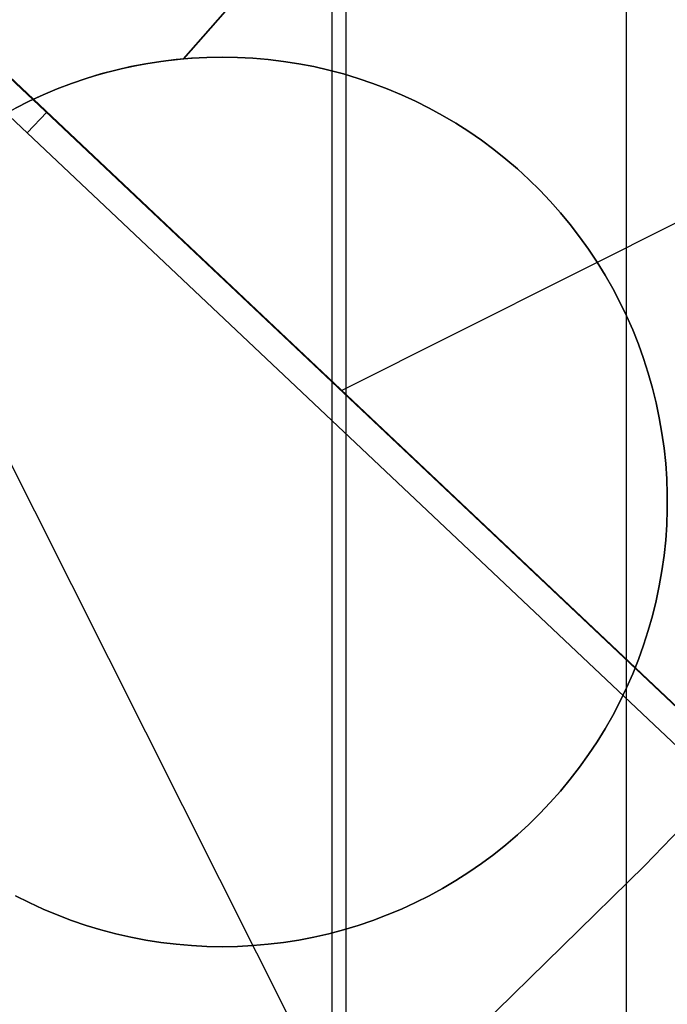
# Model space of a CAD drawing. Header units: millimetres. Extents: x 6239 to 7218, y -13987 to -13139.
# Tile 127 of 256: x 6747.01 to 6749.92, y -13479.07 to -13474.64. Entities that reach past the tile are written whole.
import ezdxf

# ---------------------------------------------------------------- set-up
doc = ezdxf.new("R2010")
doc.units = ezdxf.units.MM
doc.layers.add('color', color=7, linetype='Continuous')
doc.layers.add('luz', color=7, linetype='Continuous')

msp = doc.modelspace()

# ---------------------------------------------------------------- linework, layer by layer
at = {"color": 7, "true_color": 0xffffff}
for p, q in [((6748.4792, -13422.7197, 199.6), (6748.4792, -13492.0018, 199.6)), ((6749.74, -13422.7479, 51.1), (6749.74, -13491.9736, 51.1)), ((6748.4164, -13422.8285, 200.6), (6748.4164, -13491.893, 200.6)), ((6747.7508, -13474.8138, 216.0594), (6748.3408, -13474.1393, 216.0594)), ((6747.7508, -13474.8138, 217.0665), (6748.3408, -13474.1393, 217.0665)), ((6748.3322, -13474.1494, 218.0594), (6747.7508, -13474.8138, 218.0594)), ((6748.3322, -13474.1494, 218.0594), (6747.7508, -13474.8138, 218.0594)), ((6747.8556, -13474.8074, 212.0594), (6747.7867, -13474.811, 212.0594)), ((6747.8556, -13474.8074, 212.0594), (6747.7867, -13474.811, 212.0594)), ((6747.7867, -13474.811, 215.0594), (6747.8556, -13474.8074, 215.0594)), ((6747.8086, -13474.8096, 216.0594), (6747.8666, -13474.807, 216.0594)), ((6747.9247, -13474.8062, 212.0594), (6747.8556, -13474.8074, 212.0594)), ((6747.9247, -13474.8062, 212.0594), (6747.8556, -13474.8074, 212.0594)), ((6747.8556, -13474.8074, 215.0594), (6747.9247, -13474.8062, 215.0594)), ((6747.8666, -13474.807, 216.0594), (6747.9247, -13474.8062, 216.0594)), ((6747.9937, -13474.8074, 212.0594), (6747.9247, -13474.8062, 212.0594)), ((6747.9247, -13474.8062, 212.0594), (6747.9247, -13474.8062, 216.0594)), ((6747.9247, -13474.8062, 216.0594), (6747.9937, -13474.8074, 216.0594)), ((6747.9247, -13474.8062, 212.0594), (6747.9247, -13474.8062, 216.0594)), ((6747.9937, -13474.8074, 212.0594), (6747.9247, -13474.8062, 212.0594)), ((6747.9247, -13474.8062, 214.0594), (6747.9937, -13474.8074, 214.0594)), ((6748.0626, -13474.811, 212.0594), (6747.9937, -13474.8074, 212.0594)), ((6747.9937, -13474.8074, 216.0594), (6748.0626, -13474.811, 216.0594)), ((6748.0626, -13474.811, 212.0594), (6747.9937, -13474.8074, 212.0594)), ((6747.9937, -13474.8074, 214.0594), (6748.0626, -13474.811, 214.0594)), ((6747.5133, -13474.8489, 212.0594), (6747.446, -13474.8643, 212.0594)), ((6747.5133, -13474.8489, 212.0594), (6747.446, -13474.8643, 212.0594)), ((6747.446, -13474.8643, 215.0594), (6747.5133, -13474.8489, 215.0594)), ((6747.4817, -13474.8559, 218.0594), (6747.5484, -13474.8419, 218.0594)), ((6747.4817, -13474.8559, 218.0594), (6747.5484, -13474.8419, 218.0594)), ((6747.5811, -13474.8359, 212.0594), (6747.5133, -13474.8489, 212.0594)), ((6747.5811, -13474.8359, 212.0594), (6747.5133, -13474.8489, 212.0594)), ((6747.5133, -13474.8489, 215.0594), (6747.5811, -13474.8359, 215.0594)), ((6747.5484, -13474.8419, 218.0594), (6747.6155, -13474.8302, 218.0594)), ((6747.5484, -13474.8419, 218.0594), (6747.6155, -13474.8302, 218.0594)), ((6747.6493, -13474.8252, 212.0594), (6747.5811, -13474.8359, 212.0594)), ((6747.6493, -13474.8252, 212.0594), (6747.5811, -13474.8359, 212.0594)), ((6747.5811, -13474.8359, 215.0594), (6747.6493, -13474.8252, 215.0594)), ((6747.6155, -13474.8302, 218.0594), (6747.683, -13474.8208, 218.0594)), ((6747.6155, -13474.8302, 218.0594), (6747.683, -13474.8208, 218.0594)), ((6747.7179, -13474.8169, 212.0594), (6747.6493, -13474.8252, 212.0594)), ((6747.7179, -13474.8169, 212.0594), (6747.6493, -13474.8252, 212.0594)), ((6747.6493, -13474.8252, 215.0594), (6747.7179, -13474.8169, 215.0594)), ((6747.683, -13474.8208, 218.0594), (6747.7508, -13474.8138, 218.0594)), ((6747.683, -13474.8208, 218.0594), (6747.7508, -13474.8138, 218.0594)), ((6747.7867, -13474.811, 212.0594), (6747.7179, -13474.8169, 212.0594)), ((6747.7867, -13474.811, 212.0594), (6747.7179, -13474.8169, 212.0594)), ((6747.7179, -13474.8169, 215.0594), (6747.7867, -13474.811, 215.0594)), ((6747.7508, -13474.8138, 216.0594), (6747.8086, -13474.8096, 216.0594)), ((6747.7508, -13474.8138, 218.0594), (6747.7508, -13474.8138, 216.0594)), ((6747.7508, -13474.8138, 218.0594), (6747.7508, -13474.8138, 216.0594)), ((6748.1314, -13474.8169, 212.0594), (6748.0626, -13474.811, 212.0594)), ((6748.0626, -13474.811, 216.0594), (6748.1314, -13474.8169, 216.0594)), ((6748.1314, -13474.8169, 212.0594), (6748.0626, -13474.811, 212.0594)), ((6748.0626, -13474.811, 214.0594), (6748.1314, -13474.8169, 214.0594)), ((6748.2, -13474.8252, 212.0594), (6748.1314, -13474.8169, 212.0594)), ((6748.1314, -13474.8169, 216.0594), (6748.2, -13474.8252, 216.0594)), ((6748.2, -13474.8252, 212.0594), (6748.1314, -13474.8169, 212.0594)), ((6748.1314, -13474.8169, 214.0594), (6748.2, -13474.8252, 214.0594)), ((6748.2682, -13474.8359, 212.0594), (6748.2, -13474.8252, 212.0594)), ((6748.2, -13474.8252, 216.0594), (6748.2682, -13474.8359, 216.0594)), ((6748.2682, -13474.8359, 212.0594), (6748.2, -13474.8252, 212.0594)), ((6748.2, -13474.8252, 214.0594), (6748.2682, -13474.8359, 214.0594)), ((6748.336, -13474.8489, 212.0594), (6748.2682, -13474.8359, 212.0594)), ((6748.2682, -13474.8359, 216.0594), (6748.336, -13474.8489, 216.0594)), ((6748.336, -13474.8489, 212.0594), (6748.2682, -13474.8359, 212.0594)), ((6748.2682, -13474.8359, 214.0594), (6748.336, -13474.8489, 214.0594)), ((6748.4033, -13474.8643, 212.0594), (6748.336, -13474.8489, 212.0594)), ((6748.336, -13474.8489, 216.0594), (6748.4033, -13474.8643, 216.0594)), ((6748.4033, -13474.8643, 212.0594), (6748.336, -13474.8489, 212.0594)), ((6748.336, -13474.8489, 214.0594), (6748.4033, -13474.8643, 214.0594)), ((6747.2851, -13474.9112, 218.0594), (6747.35, -13474.8905, 218.0594)), ((6747.2851, -13474.9112, 218.0594), (6747.35, -13474.8905, 218.0594)), ((6747.3793, -13474.882, 212.0594), (6747.3132, -13474.902, 212.0594)), ((6747.3793, -13474.882, 212.0594), (6747.3132, -13474.902, 212.0594)), ((6747.3132, -13474.902, 215.0594), (6747.3793, -13474.882, 215.0594)), ((6747.35, -13474.8905, 218.0594), (6747.4156, -13474.8721, 218.0594)), ((6747.35, -13474.8905, 218.0594), (6747.4156, -13474.8721, 218.0594)), ((6747.446, -13474.8643, 212.0594), (6747.3793, -13474.882, 212.0594)), ((6747.446, -13474.8643, 212.0594), (6747.3793, -13474.882, 212.0594)), ((6747.3793, -13474.882, 215.0594), (6747.446, -13474.8643, 215.0594)), ((6747.4156, -13474.8721, 218.0594), (6747.4817, -13474.8559, 218.0594)), ((6747.4156, -13474.8721, 218.0594), (6747.4817, -13474.8559, 218.0594)), ((6748.47, -13474.882, 212.0594), (6748.4033, -13474.8643, 212.0594)), ((6748.4033, -13474.8643, 216.0594), (6748.47, -13474.882, 216.0594)), ((6748.47, -13474.882, 212.0594), (6748.4033, -13474.8643, 212.0594)), ((6748.4033, -13474.8643, 214.0594), (6748.47, -13474.882, 214.0594)), ((6748.5361, -13474.902, 212.0594), (6748.47, -13474.882, 212.0594)), ((6748.47, -13474.882, 216.0594), (6748.5361, -13474.902, 216.0594)), ((6748.5361, -13474.902, 212.0594), (6748.47, -13474.882, 212.0594)), ((6748.47, -13474.882, 214.0594), (6748.5361, -13474.902, 214.0594)), ((6747.1575, -13474.9592, 218.0594), (6747.2209, -13474.9341, 218.0594)), ((6747.1575, -13474.9592, 218.0594), (6747.2209, -13474.9341, 218.0594)), ((6747.2478, -13474.9242, 212.0594), (6747.1833, -13474.9487, 212.0594)), ((6747.2478, -13474.9242, 212.0594), (6747.1833, -13474.9487, 212.0594)), ((6747.1833, -13474.9487, 215.0594), (6747.2478, -13474.9242, 215.0594)), ((6747.2209, -13474.9341, 218.0594), (6747.2851, -13474.9112, 218.0594)), ((6747.2209, -13474.9341, 218.0594), (6747.2851, -13474.9112, 218.0594)), ((6747.3132, -13474.902, 212.0594), (6747.2478, -13474.9242, 212.0594)), ((6747.3132, -13474.902, 212.0594), (6747.2478, -13474.9242, 212.0594)), ((6747.2478, -13474.9242, 215.0594), (6747.3132, -13474.902, 215.0594)), ((6748.6015, -13474.9242, 212.0594), (6748.5361, -13474.902, 212.0594)), ((6748.5361, -13474.902, 216.0594), (6748.6015, -13474.9242, 216.0594)), ((6748.6015, -13474.9242, 212.0594), (6748.5361, -13474.902, 212.0594)), ((6748.5361, -13474.902, 214.0594), (6748.6015, -13474.9242, 214.0594)), ((6748.666, -13474.9487, 212.0594), (6748.6015, -13474.9242, 212.0594)), ((6748.6015, -13474.9242, 216.0594), (6748.666, -13474.9487, 216.0594)), ((6748.666, -13474.9487, 212.0594), (6748.6015, -13474.9242, 212.0594)), ((6748.6015, -13474.9242, 214.0594), (6748.666, -13474.9487, 214.0594)), ((6747.1196, -13474.9754, 212.0594), (6747.0569, -13475.0043, 212.0594)), ((6747.1196, -13474.9754, 212.0594), (6747.0569, -13475.0043, 212.0594)), ((6747.0569, -13475.0043, 215.0594), (6747.1196, -13474.9754, 215.0594)), ((6747.0951, -13474.9864, 218.0594), (6747.1575, -13474.9592, 218.0594)), ((6747.0951, -13474.9864, 218.0594), (6747.1575, -13474.9592, 218.0594)), ((6747.1833, -13474.9487, 212.0594), (6747.1196, -13474.9754, 212.0594)), ((6747.1833, -13474.9487, 212.0594), (6747.1196, -13474.9754, 212.0594)), ((6747.1196, -13474.9754, 215.0594), (6747.1833, -13474.9487, 215.0594)), ((6748.7297, -13474.9754, 212.0594), (6748.666, -13474.9487, 212.0594)), ((6748.666, -13474.9487, 216.0594), (6748.7297, -13474.9754, 216.0594)), ((6748.7297, -13474.9754, 212.0594), (6748.666, -13474.9487, 212.0594)), ((6748.666, -13474.9487, 214.0594), (6748.7297, -13474.9754, 214.0594)), ((6748.7924, -13475.0043, 212.0594), (6748.7297, -13474.9754, 212.0594)), ((6748.7297, -13474.9754, 216.0594), (6748.7924, -13475.0043, 216.0594)), ((6748.7924, -13475.0043, 212.0594), (6748.7297, -13474.9754, 212.0594)), ((6748.7297, -13474.9754, 214.0594), (6748.7924, -13475.0043, 214.0594)), ((6746.9731, -13475.0471, 218.0594), (6747.0336, -13475.0157, 218.0594)), ((6746.9731, -13475.0471, 218.0594), (6747.0336, -13475.0157, 218.0594)), ((6747.0569, -13475.0043, 212.0594), (6746.9952, -13475.0353, 212.0594)), ((6747.0569, -13475.0043, 212.0594), (6746.9952, -13475.0353, 212.0594)), ((6746.9952, -13475.0353, 215.0594), (6747.0569, -13475.0043, 215.0594)), ((6747.0336, -13475.0157, 218.0594), (6747.0951, -13474.9864, 218.0594)), ((6747.0336, -13475.0157, 218.0594), (6747.0951, -13474.9864, 218.0594)), ((6748.8541, -13475.0353, 212.0594), (6748.7924, -13475.0043, 212.0594)), ((6748.7924, -13475.0043, 216.0594), (6748.8541, -13475.0353, 216.0594)), ((6748.8541, -13475.0353, 212.0594), (6748.7924, -13475.0043, 212.0594)), ((6748.7924, -13475.0043, 214.0594), (6748.8541, -13475.0353, 214.0594)), ((6748.9147, -13475.0684, 212.0594), (6748.8541, -13475.0353, 212.0594)), ((6748.8541, -13475.0353, 216.0594), (6748.9147, -13475.0684, 216.0594)), ((6748.9147, -13475.0684, 212.0594), (6748.8541, -13475.0353, 212.0594)), ((6748.8541, -13475.0353, 214.0594), (6748.9147, -13475.0684, 214.0594)), ((6748.9741, -13475.1036, 212.0594), (6748.9147, -13475.0684, 212.0594)), ((6748.9147, -13475.0684, 216.0594), (6748.9741, -13475.1036, 216.0594)), ((6748.9741, -13475.1036, 212.0594), (6748.9147, -13475.0684, 212.0594)), ((6748.9147, -13475.0684, 214.0594), (6748.9741, -13475.1036, 214.0594)), ((6749.0322, -13475.1409, 212.0594), (6748.9741, -13475.1036, 212.0594)), ((6748.9741, -13475.1036, 216.0594), (6749.0322, -13475.1409, 216.0594)), ((6749.0322, -13475.1409, 212.0594), (6748.9741, -13475.1036, 212.0594)), ((6748.9741, -13475.1036, 214.0594), (6749.0322, -13475.1409, 214.0594)), ((6749.089, -13475.1801, 212.0594), (6749.0322, -13475.1409, 212.0594)), ((6749.0322, -13475.1409, 216.0594), (6749.089, -13475.1801, 216.0594)), ((6749.089, -13475.1801, 212.0594), (6749.0322, -13475.1409, 212.0594)), ((6749.0322, -13475.1409, 214.0594), (6749.089, -13475.1801, 214.0594)), ((6749.1445, -13475.2212, 212.0594), (6749.089, -13475.1801, 212.0594)), ((6749.089, -13475.1801, 216.0594), (6749.1445, -13475.2212, 216.0594)), ((6749.1445, -13475.2212, 212.0594), (6749.089, -13475.1801, 212.0594)), ((6749.089, -13475.1801, 214.0594), (6749.1445, -13475.2212, 214.0594)), ((6749.1984, -13475.2643, 212.0594), (6749.1445, -13475.2212, 212.0594)), ((6749.1445, -13475.2212, 216.0594), (6749.1984, -13475.2643, 216.0594)), ((6749.1984, -13475.2643, 212.0594), (6749.1445, -13475.2212, 212.0594)), ((6749.1445, -13475.2212, 214.0594), (6749.1984, -13475.2643, 214.0594)), ((6749.2509, -13475.3092, 212.0594), (6749.1984, -13475.2643, 212.0594)), ((6749.1984, -13475.2643, 216.0594), (6749.2509, -13475.3092, 216.0594)), ((6749.2509, -13475.3092, 212.0594), (6749.1984, -13475.2643, 212.0594)), ((6749.1984, -13475.2643, 214.0594), (6749.2509, -13475.3092, 214.0594)), ((6749.3018, -13475.3558, 212.0594), (6749.2509, -13475.3092, 212.0594)), ((6749.2509, -13475.3092, 216.0594), (6749.3018, -13475.3558, 216.0594)), ((6749.3018, -13475.3558, 212.0594), (6749.2509, -13475.3092, 212.0594)), ((6749.2509, -13475.3092, 214.0594), (6749.3018, -13475.3558, 214.0594)), ((6749.351, -13475.4042, 212.0594), (6749.3018, -13475.3558, 212.0594)), ((6749.3018, -13475.3558, 216.0594), (6749.351, -13475.4042, 216.0594)), ((6749.351, -13475.4042, 212.0594), (6749.3018, -13475.3558, 212.0594)), ((6749.3018, -13475.3558, 214.0594), (6749.351, -13475.4042, 214.0594)), ((6749.3986, -13475.4543, 212.0594), (6749.351, -13475.4042, 212.0594)), ((6749.351, -13475.4042, 216.0594), (6749.3986, -13475.4543, 216.0594)), ((6749.3986, -13475.4543, 212.0594), (6749.351, -13475.4042, 212.0594)), ((6749.351, -13475.4042, 214.0594), (6749.3986, -13475.4543, 214.0594)), ((6749.4443, -13475.506, 212.0594), (6749.3986, -13475.4543, 212.0594)), ((6749.3986, -13475.4543, 216.0594), (6749.4443, -13475.506, 216.0594)), ((6749.4443, -13475.506, 212.0594), (6749.3986, -13475.4543, 212.0594)), ((6749.3986, -13475.4543, 214.0594), (6749.4443, -13475.506, 214.0594)), ((6749.4883, -13475.5592, 212.0594), (6749.4443, -13475.506, 212.0594)), ((6749.4443, -13475.506, 216.0594), (6749.4883, -13475.5592, 216.0594)), ((6749.4883, -13475.5592, 212.0594), (6749.4443, -13475.506, 212.0594)), ((6749.4443, -13475.506, 214.0594), (6749.4883, -13475.5592, 214.0594)), ((6749.5304, -13475.6139, 212.0594), (6749.4883, -13475.5592, 212.0594)), ((6749.4883, -13475.5592, 216.0594), (6749.5304, -13475.6139, 216.0594)), ((6749.5304, -13475.6139, 212.0594), (6749.4883, -13475.5592, 212.0594)), ((6749.4883, -13475.5592, 214.0594), (6749.5304, -13475.6139, 214.0594)), ((6749.5706, -13475.6701, 212.0594), (6749.5304, -13475.6139, 212.0594)), ((6749.5304, -13475.6139, 216.0594), (6749.5706, -13475.6701, 216.0594)), ((6749.5706, -13475.6701, 212.0594), (6749.5304, -13475.6139, 212.0594)), ((6749.5304, -13475.6139, 214.0594), (6749.5706, -13475.6701, 214.0594)), ((6749.6089, -13475.7275, 212.0594), (6749.5706, -13475.6701, 212.0594)), ((6749.5706, -13475.6701, 216.0594), (6749.6089, -13475.7275, 216.0594)), ((6749.6089, -13475.7275, 212.0594), (6749.5706, -13475.6701, 212.0594)), ((6749.5706, -13475.6701, 214.0594), (6749.6089, -13475.7275, 214.0594)), ((6749.6451, -13475.7863, 212.0594), (6749.6089, -13475.7275, 212.0594)), ((6749.6089, -13475.7275, 216.0594), (6749.6451, -13475.7863, 216.0594)), ((6749.6451, -13475.7863, 212.0594), (6749.6089, -13475.7275, 212.0594)), ((6749.6089, -13475.7275, 214.0594), (6749.6451, -13475.7863, 214.0594)), ((6749.6793, -13475.8463, 212.0594), (6749.6451, -13475.7863, 212.0594)), ((6749.6451, -13475.7863, 216.0594), (6749.6793, -13475.8463, 216.0594)), ((6749.6793, -13475.8463, 212.0594), (6749.6451, -13475.7863, 212.0594)), ((6749.6451, -13475.7863, 214.0594), (6749.6793, -13475.8463, 214.0594)), ((6749.7113, -13475.9074, 212.0594), (6749.6793, -13475.8463, 212.0594)), ((6749.6793, -13475.8463, 216.0594), (6749.7113, -13475.9074, 216.0594)), ((6749.7113, -13475.9074, 212.0594), (6749.6793, -13475.8463, 212.0594)), ((6749.6793, -13475.8463, 214.0594), (6749.7113, -13475.9074, 214.0594)), ((6749.7413, -13475.9697, 212.0594), (6749.7113, -13475.9074, 212.0594)), ((6749.7113, -13475.9074, 216.0594), (6749.7413, -13475.9697, 216.0594)), ((6749.7413, -13475.9697, 212.0594), (6749.7113, -13475.9074, 212.0594)), ((6749.7113, -13475.9074, 214.0594), (6749.7413, -13475.9697, 214.0594)), ((6749.7691, -13476.0329, 212.0594), (6749.7413, -13475.9697, 212.0594)), ((6749.7413, -13475.9697, 216.0594), (6749.7691, -13476.0329, 216.0594)), ((6749.7691, -13476.0329, 212.0594), (6749.7413, -13475.9697, 212.0594)), ((6749.7413, -13475.9697, 214.0594), (6749.7691, -13476.0329, 214.0594)), ((6749.7947, -13476.097, 212.0594), (6749.7691, -13476.0329, 212.0594)), ((6749.7691, -13476.0329, 216.0594), (6749.7947, -13476.097, 216.0594)), ((6749.7947, -13476.097, 212.0594), (6749.7691, -13476.0329, 212.0594)), ((6749.7691, -13476.0329, 214.0594), (6749.7947, -13476.097, 214.0594)), ((6749.8181, -13476.1619, 212.0594), (6749.7947, -13476.097, 212.0594)), ((6749.7947, -13476.097, 216.0594), (6749.8181, -13476.1619, 216.0594)), ((6749.8181, -13476.1619, 212.0594), (6749.7947, -13476.097, 212.0594)), ((6749.7947, -13476.097, 214.0594), (6749.8181, -13476.1619, 214.0594)), ((6749.8392, -13476.2277, 212.0594), (6749.8181, -13476.1619, 212.0594)), ((6749.8181, -13476.1619, 216.0594), (6749.8392, -13476.2277, 216.0594)), ((6749.8392, -13476.2277, 212.0594), (6749.8181, -13476.1619, 212.0594)), ((6749.8181, -13476.1619, 214.0594), (6749.8392, -13476.2277, 214.0594)), ((6749.858, -13476.2941, 212.0594), (6749.8392, -13476.2277, 212.0594)), ((6749.8392, -13476.2277, 216.0594), (6749.858, -13476.2941, 216.0594)), ((6749.858, -13476.2941, 212.0594), (6749.8392, -13476.2277, 212.0594)), ((6749.8392, -13476.2277, 214.0594), (6749.858, -13476.2941, 214.0594)), ((6749.8745, -13476.3611, 212.0594), (6749.858, -13476.2941, 212.0594)), ((6749.858, -13476.2941, 216.0594), (6749.8745, -13476.3611, 216.0594)), ((6749.8745, -13476.3611, 212.0594), (6749.858, -13476.2941, 212.0594)), ((6749.858, -13476.2941, 214.0594), (6749.8745, -13476.3611, 214.0594)), ((6749.8887, -13476.4287, 212.0594), (6749.8745, -13476.3611, 212.0594)), ((6749.8745, -13476.3611, 216.0594), (6749.8887, -13476.4287, 216.0594)), ((6749.8887, -13476.4287, 212.0594), (6749.8745, -13476.3611, 212.0594)), ((6749.8745, -13476.3611, 214.0594), (6749.8887, -13476.4287, 214.0594)), ((6749.9006, -13476.4967, 212.0594), (6749.8887, -13476.4287, 212.0594)), ((6749.8887, -13476.4287, 216.0594), (6749.9006, -13476.4967, 216.0594)), ((6749.9006, -13476.4967, 212.0594), (6749.8887, -13476.4287, 212.0594)), ((6749.8887, -13476.4287, 214.0594), (6749.9006, -13476.4967, 214.0594)), ((6749.9101, -13476.5651, 212.0594), (6749.9006, -13476.4967, 212.0594)), ((6749.9006, -13476.4967, 216.0594), (6749.9101, -13476.5651, 216.0594)), ((6749.9101, -13476.5651, 212.0594), (6749.9006, -13476.4967, 212.0594)), ((6749.9006, -13476.4967, 214.0594), (6749.9101, -13476.5651, 214.0594)), ((6749.9172, -13476.6338, 212.0594), (6749.9101, -13476.5651, 212.0594)), ((6749.9101, -13476.5651, 216.0594), (6749.9172, -13476.6338, 216.0594)), ((6749.9172, -13476.6338, 212.0594), (6749.9101, -13476.5651, 212.0594)), ((6749.9101, -13476.5651, 214.0594), (6749.9172, -13476.6338, 214.0594)), ((6749.922, -13476.7027, 212.0594), (6749.9172, -13476.6338, 212.0594)), ((6749.9172, -13476.6338, 216.0594), (6749.922, -13476.7027, 216.0594)), ((6749.922, -13476.7027, 212.0594), (6749.9172, -13476.6338, 212.0594)), ((6749.9172, -13476.6338, 214.0594), (6749.922, -13476.7027, 214.0594)), ((6749.9244, -13476.7717, 212.0594), (6749.922, -13476.7027, 212.0594)), ((6749.922, -13476.7027, 216.0594), (6749.9244, -13476.7717, 216.0594)), ((6749.9244, -13476.7717, 212.0594), (6749.922, -13476.7027, 212.0594)), ((6749.922, -13476.7027, 214.0594), (6749.9244, -13476.7717, 214.0594)), ((6749.9244, -13476.8407, 212.0594), (6749.9244, -13476.7717, 212.0594)), ((6749.9244, -13476.7717, 216.0594), (6749.9244, -13476.8407, 216.0594)), ((6749.9244, -13476.8407, 212.0594), (6749.9244, -13476.7717, 212.0594)), ((6749.9244, -13476.7717, 214.0594), (6749.9244, -13476.8407, 214.0594)), ((6749.922, -13476.9097, 212.0594), (6749.9244, -13476.8407, 212.0594)), ((6749.9244, -13476.8407, 216.0594), (6749.922, -13476.9097, 216.0594)), ((6749.922, -13476.9097, 212.0594), (6749.9244, -13476.8407, 212.0594)), ((6749.9244, -13476.8407, 214.0594), (6749.922, -13476.9097, 214.0594)), ((6749.9172, -13476.9786, 212.0594), (6749.922, -13476.9097, 212.0594)), ((6749.922, -13476.9097, 216.0594), (6749.9172, -13476.9786, 216.0594)), ((6749.9172, -13476.9786, 212.0594), (6749.922, -13476.9097, 212.0594)), ((6749.922, -13476.9097, 214.0594), (6749.9172, -13476.9786, 214.0594)), ((6749.9101, -13477.0473, 212.0594), (6749.9172, -13476.9786, 212.0594)), ((6749.9172, -13476.9786, 216.0594), (6749.9101, -13477.0473, 216.0594)), ((6749.9101, -13477.0473, 212.0594), (6749.9172, -13476.9786, 212.0594)), ((6749.9172, -13476.9786, 214.0594), (6749.9101, -13477.0473, 214.0594)), ((6749.9006, -13477.1156, 212.0594), (6749.9101, -13477.0473, 212.0594)), ((6749.9101, -13477.0473, 216.0594), (6749.9006, -13477.1156, 216.0594)), ((6749.9006, -13477.1156, 212.0594), (6749.9101, -13477.0473, 212.0594)), ((6749.9101, -13477.0473, 214.0594), (6749.9006, -13477.1156, 214.0594)), ((6749.8887, -13477.1837, 212.0594), (6749.9006, -13477.1156, 212.0594)), ((6749.9006, -13477.1156, 216.0594), (6749.8887, -13477.1837, 216.0594)), ((6749.8887, -13477.1837, 212.0594), (6749.9006, -13477.1156, 212.0594)), ((6749.9006, -13477.1156, 214.0594), (6749.8887, -13477.1837, 214.0594)), ((6749.8745, -13477.2512, 212.0594), (6749.8887, -13477.1837, 212.0594)), ((6749.8887, -13477.1837, 216.0594), (6749.8745, -13477.2512, 216.0594)), ((6749.8745, -13477.2512, 212.0594), (6749.8887, -13477.1837, 212.0594)), ((6749.8887, -13477.1837, 214.0594), (6749.8745, -13477.2512, 214.0594)), ((6749.858, -13477.3183, 212.0594), (6749.8745, -13477.2512, 212.0594)), ((6749.8745, -13477.2512, 216.0594), (6749.858, -13477.3183, 216.0594)), ((6749.858, -13477.3183, 212.0594), (6749.8745, -13477.2512, 212.0594)), ((6749.8745, -13477.2512, 214.0594), (6749.858, -13477.3183, 214.0594)), ((6749.8392, -13477.3847, 212.0594), (6749.858, -13477.3183, 212.0594)), ((6749.858, -13477.3183, 216.0594), (6749.8392, -13477.3847, 216.0594)), ((6749.8392, -13477.3847, 212.0594), (6749.858, -13477.3183, 212.0594)), ((6749.858, -13477.3183, 214.0594), (6749.8392, -13477.3847, 214.0594)), ((6749.8181, -13477.4504, 212.0594), (6749.8392, -13477.3847, 212.0594)), ((6749.8392, -13477.3847, 216.0594), (6749.8181, -13477.4504, 216.0594)), ((6749.8181, -13477.4504, 212.0594), (6749.8392, -13477.3847, 212.0594)), ((6749.8392, -13477.3847, 214.0594), (6749.8181, -13477.4504, 214.0594)), ((6749.7947, -13477.5154, 212.0594), (6749.8181, -13477.4504, 212.0594)), ((6749.8181, -13477.4504, 216.0594), (6749.7947, -13477.5154, 216.0594)), ((6749.7947, -13477.5154, 212.0594), (6749.8181, -13477.4504, 212.0594)), ((6749.8181, -13477.4504, 214.0594), (6749.7947, -13477.5154, 214.0594)), ((6749.7691, -13477.5795, 212.0594), (6749.7947, -13477.5154, 212.0594)), ((6749.7947, -13477.5154, 216.0594), (6749.7691, -13477.5795, 216.0594)), ((6749.7691, -13477.5795, 212.0594), (6749.7947, -13477.5154, 212.0594)), ((6749.7947, -13477.5154, 214.0594), (6749.7691, -13477.5795, 214.0594)), ((6749.7413, -13477.6427, 212.0594), (6749.7691, -13477.5795, 212.0594)), ((6749.7691, -13477.5795, 216.0594), (6749.7413, -13477.6427, 216.0594)), ((6749.7413, -13477.6427, 212.0594), (6749.7691, -13477.5795, 212.0594)), ((6749.7691, -13477.5795, 214.0594), (6749.7413, -13477.6427, 214.0594)), ((6749.7113, -13477.7049, 212.0594), (6749.7413, -13477.6427, 212.0594)), ((6749.7413, -13477.6427, 216.0594), (6749.7113, -13477.7049, 216.0594)), ((6749.7113, -13477.7049, 212.0594), (6749.7413, -13477.6427, 212.0594)), ((6749.7413, -13477.6427, 214.0594), (6749.7113, -13477.7049, 214.0594)), ((6749.6793, -13477.7661, 212.0594), (6749.7113, -13477.7049, 212.0594)), ((6749.7113, -13477.7049, 216.0594), (6749.6793, -13477.7661, 216.0594)), ((6749.6793, -13477.7661, 212.0594), (6749.7113, -13477.7049, 212.0594)), ((6749.7113, -13477.7049, 214.0594), (6749.6793, -13477.7661, 214.0594)), ((6750.5413, -13477.6897, 223.0594), (6749.8242, -13478.4413, 223.0594)), ((6749.8242, -13478.4413, 216.0594), (6750.5413, -13477.6897, 216.0594)), ((6750.5413, -13477.6897, 223.0594), (6749.8242, -13478.4413, 223.0594)), ((6750.5413, -13477.6897, 219.5594), (6749.8242, -13478.4413, 219.5594)), ((6749.6451, -13477.8261, 212.0594), (6749.6793, -13477.7661, 212.0594)), ((6749.6793, -13477.7661, 216.0594), (6749.6451, -13477.8261, 216.0594)), ((6749.6451, -13477.8261, 212.0594), (6749.6793, -13477.7661, 212.0594)), ((6749.6793, -13477.7661, 214.0594), (6749.6451, -13477.8261, 214.0594)), ((6749.6089, -13477.8848, 212.0594), (6749.6451, -13477.8261, 212.0594)), ((6749.6451, -13477.8261, 216.0594), (6749.6089, -13477.8848, 216.0594)), ((6749.6089, -13477.8848, 212.0594), (6749.6451, -13477.8261, 212.0594)), ((6749.6451, -13477.8261, 214.0594), (6749.6089, -13477.8848, 214.0594)), ((6749.5706, -13477.9423, 212.0594), (6749.6089, -13477.8848, 212.0594)), ((6749.6089, -13477.8848, 216.0594), (6749.5706, -13477.9423, 216.0594)), ((6749.5706, -13477.9423, 212.0594), (6749.6089, -13477.8848, 212.0594)), ((6749.6089, -13477.8848, 214.0594), (6749.5706, -13477.9423, 214.0594)), ((6749.5304, -13477.9985, 212.0594), (6749.5706, -13477.9423, 212.0594)), ((6749.5706, -13477.9423, 216.0594), (6749.5304, -13477.9985, 216.0594)), ((6749.5304, -13477.9985, 212.0594), (6749.5706, -13477.9423, 212.0594)), ((6749.5706, -13477.9423, 214.0594), (6749.5304, -13477.9985, 214.0594)), ((6749.4883, -13478.0532, 212.0594), (6749.5304, -13477.9985, 212.0594)), ((6749.5304, -13477.9985, 216.0594), (6749.4883, -13478.0532, 216.0594)), ((6749.4883, -13478.0532, 212.0594), (6749.5304, -13477.9985, 212.0594)), ((6749.5304, -13477.9985, 214.0594), (6749.4883, -13478.0532, 214.0594)), ((6749.4443, -13478.1064, 212.0594), (6749.4883, -13478.0532, 212.0594)), ((6749.4883, -13478.0532, 216.0594), (6749.4443, -13478.1064, 216.0594)), ((6749.4443, -13478.1064, 212.0594), (6749.4883, -13478.0532, 212.0594)), ((6749.4883, -13478.0532, 214.0594), (6749.4443, -13478.1064, 214.0594)), ((6749.3986, -13478.1581, 212.0594), (6749.4443, -13478.1064, 212.0594)), ((6749.4443, -13478.1064, 216.0594), (6749.3986, -13478.1581, 216.0594)), ((6749.3986, -13478.1581, 212.0594), (6749.4443, -13478.1064, 212.0594)), ((6749.4443, -13478.1064, 214.0594), (6749.3986, -13478.1581, 214.0594)), ((6749.351, -13478.2081, 212.0594), (6749.3986, -13478.1581, 212.0594)), ((6749.3986, -13478.1581, 216.0594), (6749.351, -13478.2081, 216.0594)), ((6749.351, -13478.2081, 212.0594), (6749.3986, -13478.1581, 212.0594)), ((6749.3986, -13478.1581, 214.0594), (6749.351, -13478.2081, 214.0594)), ((6749.3018, -13478.2565, 212.0594), (6749.351, -13478.2081, 212.0594)), ((6749.351, -13478.2081, 216.0594), (6749.3018, -13478.2565, 216.0594)), ((6749.3018, -13478.2565, 212.0594), (6749.351, -13478.2081, 212.0594)), ((6749.351, -13478.2081, 214.0594), (6749.3018, -13478.2565, 214.0594)), ((6749.2509, -13478.3032, 212.0594), (6749.3018, -13478.2565, 212.0594)), ((6749.3018, -13478.2565, 216.0594), (6749.2509, -13478.3032, 216.0594)), ((6749.2509, -13478.3032, 212.0594), (6749.3018, -13478.2565, 212.0594)), ((6749.3018, -13478.2565, 214.0594), (6749.2509, -13478.3032, 214.0594)), ((6749.1984, -13478.3481, 212.0594), (6749.2509, -13478.3032, 212.0594)), ((6749.2509, -13478.3032, 216.0594), (6749.1984, -13478.3481, 216.0594)), ((6749.1984, -13478.3481, 212.0594), (6749.2509, -13478.3032, 212.0594)), ((6749.2509, -13478.3032, 214.0594), (6749.1984, -13478.3481, 214.0594)), ((6749.1445, -13478.3911, 212.0594), (6749.1984, -13478.3481, 212.0594)), ((6749.1984, -13478.3481, 216.0594), (6749.1445, -13478.3911, 216.0594)), ((6749.1445, -13478.3911, 212.0594), (6749.1984, -13478.3481, 212.0594)), ((6749.1984, -13478.3481, 214.0594), (6749.1445, -13478.3911, 214.0594)), ((6749.089, -13478.4323, 212.0594), (6749.1445, -13478.3911, 212.0594)), ((6749.1445, -13478.3911, 216.0594), (6749.089, -13478.4323, 216.0594)), ((6749.089, -13478.4323, 212.0594), (6749.1445, -13478.3911, 212.0594)), ((6749.1445, -13478.3911, 214.0594), (6749.089, -13478.4323, 214.0594)), ((6749.0322, -13478.4715, 212.0594), (6749.089, -13478.4323, 212.0594)), ((6749.089, -13478.4323, 216.0594), (6749.0322, -13478.4715, 216.0594)), ((6749.0322, -13478.4715, 212.0594), (6749.089, -13478.4323, 212.0594)), ((6749.089, -13478.4323, 214.0594), (6749.0322, -13478.4715, 214.0594)), ((6748.9741, -13478.5088, 212.0594), (6749.0322, -13478.4715, 212.0594)), ((6749.0322, -13478.4715, 216.0594), (6748.9741, -13478.5088, 216.0594)), ((6748.9741, -13478.5088, 212.0594), (6749.0322, -13478.4715, 212.0594)), ((6749.0322, -13478.4715, 214.0594), (6748.9741, -13478.5088, 214.0594)), ((6749.8242, -13478.4413, 223.0594), (6749.0816, -13479.1677, 223.0594)), ((6749.0816, -13479.1677, 216.0594), (6749.8242, -13478.4413, 216.0594)), ((6749.8242, -13478.4413, 223.0594), (6749.0816, -13479.1677, 223.0594)), ((6749.8242, -13478.4413, 219.5594), (6749.0816, -13479.1677, 219.5594)), ((6748.9147, -13478.544, 212.0594), (6748.9741, -13478.5088, 212.0594)), ((6748.9741, -13478.5088, 216.0594), (6748.9147, -13478.544, 216.0594)), ((6748.9147, -13478.544, 212.0594), (6748.9741, -13478.5088, 212.0594)), ((6748.9741, -13478.5088, 214.0594), (6748.9147, -13478.544, 214.0594)), ((6748.8541, -13478.5771, 212.0594), (6748.9147, -13478.544, 212.0594)), ((6748.9147, -13478.544, 216.0594), (6748.8541, -13478.5771, 216.0594)), ((6748.8541, -13478.5771, 212.0594), (6748.9147, -13478.544, 212.0594)), ((6748.9147, -13478.544, 214.0594), (6748.8541, -13478.5771, 214.0594)), ((6747.0565, -13478.608, 216.0594), (6746.9948, -13478.5769, 216.0594)), ((6746.9952, -13478.5771, 212.0594), (6747.0569, -13478.6081, 212.0594)), ((6746.9952, -13478.5771, 212.0594), (6747.0569, -13478.6081, 212.0594)), ((6747.0569, -13478.6081, 215.0594), (6746.9952, -13478.5771, 215.0594)), ((6747.1193, -13478.6369, 216.0594), (6747.0565, -13478.608, 216.0594)), ((6747.0569, -13478.6081, 212.0594), (6747.1196, -13478.637, 212.0594)), ((6747.0569, -13478.6081, 212.0594), (6747.1196, -13478.637, 212.0594)), ((6747.1196, -13478.637, 215.0594), (6747.0569, -13478.6081, 215.0594)), ((6748.7297, -13478.637, 212.0594), (6748.7924, -13478.6081, 212.0594)), ((6748.7924, -13478.6081, 216.0594), (6748.7297, -13478.637, 216.0594)), ((6748.7297, -13478.637, 212.0594), (6748.7924, -13478.6081, 212.0594)), ((6748.7924, -13478.6081, 214.0594), (6748.7297, -13478.637, 214.0594)), ((6748.7924, -13478.6081, 212.0594), (6748.8541, -13478.5771, 212.0594)), ((6748.8541, -13478.5771, 216.0594), (6748.7924, -13478.6081, 216.0594)), ((6748.7924, -13478.6081, 212.0594), (6748.8541, -13478.5771, 212.0594)), ((6748.8541, -13478.5771, 214.0594), (6748.7924, -13478.6081, 214.0594)), ((6747.183, -13478.6636, 216.0594), (6747.1193, -13478.6369, 216.0594)), ((6747.1196, -13478.637, 212.0594), (6747.1833, -13478.6637, 212.0594)), ((6747.1196, -13478.637, 212.0594), (6747.1833, -13478.6637, 212.0594)), ((6747.1833, -13478.6637, 215.0594), (6747.1196, -13478.637, 215.0594)), ((6748.666, -13478.6637, 212.0594), (6748.7297, -13478.637, 212.0594)), ((6748.7297, -13478.637, 216.0594), (6748.666, -13478.6637, 216.0594)), ((6748.666, -13478.6637, 212.0594), (6748.7297, -13478.637, 212.0594)), ((6748.7297, -13478.637, 214.0594), (6748.666, -13478.6637, 214.0594)), ((6747.2475, -13478.6881, 216.0594), (6747.183, -13478.6636, 216.0594)), ((6747.1833, -13478.6637, 212.0594), (6747.2478, -13478.6882, 212.0594)), ((6747.1833, -13478.6637, 212.0594), (6747.2478, -13478.6882, 212.0594)), ((6747.2478, -13478.6882, 215.0594), (6747.1833, -13478.6637, 215.0594)), ((6747.3129, -13478.7103, 216.0594), (6747.2475, -13478.6881, 216.0594)), ((6747.2478, -13478.6882, 212.0594), (6747.3132, -13478.7104, 212.0594)), ((6747.2478, -13478.6882, 212.0594), (6747.3132, -13478.7104, 212.0594)), ((6747.3132, -13478.7104, 215.0594), (6747.2478, -13478.6882, 215.0594)), ((6748.5361, -13478.7104, 212.0594), (6748.6015, -13478.6882, 212.0594)), ((6748.6015, -13478.6882, 216.0594), (6748.5361, -13478.7104, 216.0594)), ((6748.5361, -13478.7104, 212.0594), (6748.6015, -13478.6882, 212.0594)), ((6748.6015, -13478.6882, 214.0594), (6748.5361, -13478.7104, 214.0594)), ((6748.6015, -13478.6882, 212.0594), (6748.666, -13478.6637, 212.0594)), ((6748.666, -13478.6637, 216.0594), (6748.6015, -13478.6882, 216.0594)), ((6748.6015, -13478.6882, 212.0594), (6748.666, -13478.6637, 212.0594)), ((6748.666, -13478.6637, 214.0594), (6748.6015, -13478.6882, 214.0594)), ((6747.379, -13478.7303, 216.0594), (6747.3129, -13478.7103, 216.0594)), ((6747.3132, -13478.7104, 212.0594), (6747.3793, -13478.7304, 212.0594)), ((6747.3132, -13478.7104, 212.0594), (6747.3793, -13478.7304, 212.0594)), ((6747.3793, -13478.7304, 215.0594), (6747.3132, -13478.7104, 215.0594)), ((6747.4458, -13478.748, 216.0594), (6747.379, -13478.7303, 216.0594)), ((6747.3793, -13478.7304, 212.0594), (6747.446, -13478.7481, 212.0594)), ((6747.3793, -13478.7304, 212.0594), (6747.446, -13478.7481, 212.0594)), ((6747.446, -13478.7481, 215.0594), (6747.3793, -13478.7304, 215.0594)), ((6747.5132, -13478.7634, 216.0594), (6747.4458, -13478.748, 216.0594)), ((6747.446, -13478.7481, 212.0594), (6747.5133, -13478.7634, 212.0594)), ((6747.446, -13478.7481, 212.0594), (6747.5133, -13478.7634, 212.0594)), ((6747.5133, -13478.7634, 215.0594), (6747.446, -13478.7481, 215.0594)), ((6748.336, -13478.7634, 212.0594), (6748.4033, -13478.7481, 212.0594)), ((6748.4033, -13478.7481, 216.0594), (6748.336, -13478.7634, 216.0594)), ((6748.336, -13478.7634, 212.0594), (6748.4033, -13478.7481, 212.0594)), ((6748.4033, -13478.7481, 214.0594), (6748.336, -13478.7634, 214.0594)), ((6748.4033, -13478.7481, 212.0594), (6748.47, -13478.7304, 212.0594)), ((6748.47, -13478.7304, 216.0594), (6748.4033, -13478.7481, 216.0594)), ((6748.4033, -13478.7481, 212.0594), (6748.47, -13478.7304, 212.0594)), ((6748.47, -13478.7304, 214.0594), (6748.4033, -13478.7481, 214.0594)), ((6748.47, -13478.7304, 212.0594), (6748.5361, -13478.7104, 212.0594)), ((6748.5361, -13478.7104, 216.0594), (6748.47, -13478.7304, 216.0594)), ((6748.47, -13478.7304, 212.0594), (6748.5361, -13478.7104, 212.0594)), ((6748.5361, -13478.7104, 214.0594), (6748.47, -13478.7304, 214.0594)), ((6747.581, -13478.7764, 216.0594), (6747.5132, -13478.7634, 216.0594)), ((6747.5133, -13478.7634, 212.0594), (6747.5811, -13478.7765, 212.0594)), ((6747.5133, -13478.7634, 212.0594), (6747.5811, -13478.7765, 212.0594)), ((6747.5811, -13478.7765, 215.0594), (6747.5133, -13478.7634, 215.0594)), ((6747.6492, -13478.7871, 216.0594), (6747.581, -13478.7764, 216.0594)), ((6747.5811, -13478.7765, 212.0594), (6747.6493, -13478.7871, 212.0594)), ((6747.5811, -13478.7765, 212.0594), (6747.6493, -13478.7871, 212.0594)), ((6747.6493, -13478.7871, 215.0594), (6747.5811, -13478.7765, 215.0594)), ((6747.7178, -13478.7955, 216.0594), (6747.6492, -13478.7871, 216.0594)), ((6747.6493, -13478.7871, 212.0594), (6747.7179, -13478.7955, 212.0594)), ((6747.6493, -13478.7871, 212.0594), (6747.7179, -13478.7955, 212.0594)), ((6747.7179, -13478.7955, 215.0594), (6747.6493, -13478.7871, 215.0594)), ((6748.1314, -13478.7955, 212.0594), (6748.2, -13478.7871, 212.0594)), ((6748.2, -13478.7871, 216.0594), (6748.1314, -13478.7955, 216.0594)), ((6748.1314, -13478.7955, 212.0594), (6748.2, -13478.7871, 212.0594)), ((6748.2, -13478.7871, 214.0594), (6748.1314, -13478.7955, 214.0594)), ((6748.2, -13478.7871, 212.0594), (6748.2682, -13478.7765, 212.0594)), ((6748.2682, -13478.7765, 216.0594), (6748.2, -13478.7871, 216.0594)), ((6748.2, -13478.7871, 212.0594), (6748.2682, -13478.7765, 212.0594)), ((6748.2682, -13478.7765, 214.0594), (6748.2, -13478.7871, 214.0594)), ((6748.2682, -13478.7765, 212.0594), (6748.336, -13478.7634, 212.0594)), ((6748.336, -13478.7634, 216.0594), (6748.2682, -13478.7765, 216.0594)), ((6748.2682, -13478.7765, 212.0594), (6748.336, -13478.7634, 212.0594)), ((6748.336, -13478.7634, 214.0594), (6748.2682, -13478.7765, 214.0594)), ((6747.7866, -13478.8014, 216.0594), (6747.7178, -13478.7955, 216.0594)), ((6747.7179, -13478.7955, 212.0594), (6747.7867, -13478.8014, 212.0594)), ((6747.7179, -13478.7955, 212.0594), (6747.7867, -13478.8014, 212.0594)), ((6747.7867, -13478.8014, 215.0594), (6747.7179, -13478.7955, 215.0594)), ((6747.8556, -13478.805, 216.0594), (6747.7866, -13478.8014, 216.0594)), ((6747.7867, -13478.8014, 212.0594), (6747.8556, -13478.805, 212.0594)), ((6747.7867, -13478.8014, 212.0594), (6747.8556, -13478.805, 212.0594)), ((6747.8556, -13478.805, 215.0594), (6747.7867, -13478.8014, 215.0594)), ((6747.8556, -13478.805, 212.0594), (6747.9247, -13478.8062, 212.0594)), ((6747.9247, -13478.8062, 216.0594), (6747.8556, -13478.805, 216.0594)), ((6747.8556, -13478.805, 212.0594), (6747.9247, -13478.8062, 212.0594)), ((6747.9247, -13478.8062, 215.0594), (6747.8556, -13478.805, 215.0594)), ((6747.9247, -13478.8062, 212.0594), (6747.9937, -13478.805, 212.0594)), ((6747.9937, -13478.805, 216.0594), (6747.9247, -13478.8062, 216.0594)), ((6747.9247, -13478.8062, 212.0594), (6747.9937, -13478.805, 212.0594)), ((6747.9937, -13478.805, 214.0594), (6747.9247, -13478.8062, 214.0594)), ((6747.9247, -13478.8062, 216.0594), (6747.9247, -13478.8062, 212.0594)), ((6747.9247, -13478.8062, 216.0594), (6747.9247, -13478.8062, 212.0594)), ((6747.9937, -13478.805, 212.0594), (6748.0626, -13478.8014, 212.0594)), ((6748.0626, -13478.8014, 216.0594), (6747.9937, -13478.805, 216.0594)), ((6747.9937, -13478.805, 212.0594), (6748.0626, -13478.8014, 212.0594)), ((6748.0626, -13478.8014, 214.0594), (6747.9937, -13478.805, 214.0594)), ((6748.0626, -13478.8014, 212.0594), (6748.1314, -13478.7955, 212.0594)), ((6748.1314, -13478.7955, 216.0594), (6748.0626, -13478.8014, 216.0594)), ((6748.0626, -13478.8014, 212.0594), (6748.1314, -13478.7955, 212.0594)), ((6748.1314, -13478.7955, 214.0594), (6748.0626, -13478.8014, 214.0594))]:
    msp.add_line(p, q, dxfattribs=at)
at = {"layer": 'color', "color": 254, "true_color": 0xcad1ee}
for p, q in [((6744.2572, -13472.3359, 35.4364), (6751.2906, -13478.9828, 35.4364)), ((6751.1087, -13478.9847, 28.2), (6744.1699, -13472.4272, 28.2)), ((6751.1087, -13478.9847, 28.2), (6744.1699, -13472.4272, 28.2)), ((6751.2947, -13478.9827, 35.6), (6745.4237, -13473.4344, 35.6)), ((6751.2947, -13478.9827, 35.6), (6745.4237, -13473.4344, 35.6)), ((6748.4607, -13476.3045, 35.6), (6751.9007, -13474.5805, 35.6)), ((6747.0481, -13475.1473, 28.2), (6747.1369, -13475.0534, 35.6))]:
    msp.add_line(p, q, dxfattribs=at)
at = {"layer": 'luz', "color": 254, "true_color": 0xcad1ee}
for p, q in [((6667.7926, -13318.8195, -31.05), (6803.2654, -13588.8278, -31.05)), ((6667.7926, -13318.8195, -32.55), (6803.2654, -13588.8278, -32.55))]:
    msp.add_line(p, q, dxfattribs=at)

doc.saveas('drawing.dxf')
